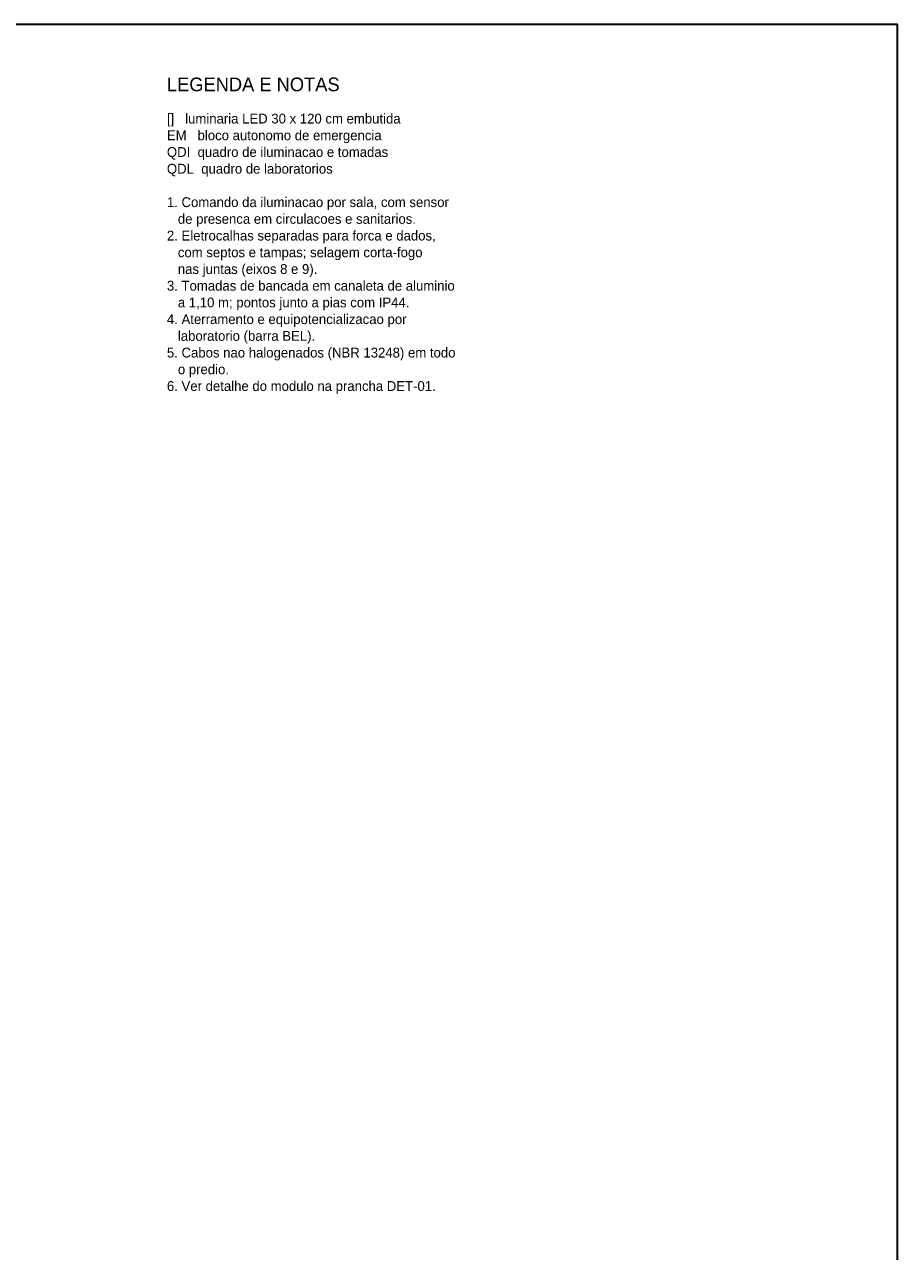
# Model space of a CAD drawing. Header units: metres. Extents: x -12 to 152, y -66 to 49.
# Tile 6 of 6: x 111 to 152, y -9 to 49. Entities that reach past the tile are written whole.
import ezdxf
from ezdxf.enums import TextEntityAlignment as Align

# ---------------------------------------------------------------- set-up
doc = ezdxf.new("R2010")
doc.units = ezdxf.units.M
doc.layers.add('FOLHA', color=7, linetype='Continuous', lineweight=35)
doc.layers.add('NOTA', color=7, linetype='Continuous', lineweight=18)

msp = doc.modelspace()

# ---------------------------------------------------------------- linework, layer by layer
at = {"layer": 'FOLHA'}
msp.add_lwpolyline([(-12, -66), (152.2, -66), (152.2, 48.8), (-12, 48.8)], close=True, dxfattribs=at)

# ---------------------------------------------------------------- texts
at = {"layer": 'NOTA'}
for s, height, p in [('LEGENDA E NOTAS', 0.64, (118, 46)), ('[]   luminaria LED 30 x 120 cm embutida', 0.46, (118, 44.4)), ('EM   bloco autonomo de emergencia', 0.46, (118, 43.618)), ('QDI  quadro de iluminacao e tomadas', 0.46, (118, 42.836)), ('QDL  quadro de laboratorios', 0.46, (118, 42.054)), ('1. Comando da iluminacao por sala, com sensor', 0.46, (118, 40.49)), ('   de presenca em circulacoes e sanitarios.', 0.46, (118, 39.708)), ('2. Eletrocalhas separadas para forca e dados,', 0.46, (118, 38.926)), ('   com septos e tampas; selagem corta-fogo', 0.46, (118, 38.144)), ('   nas juntas (eixos 8 e 9).', 0.46, (118, 37.362)), ('3. Tomadas de bancada em canaleta de aluminio', 0.46, (118, 36.58)), ('   a 1,10 m; pontos junto a pias com IP44.', 0.46, (118, 35.798)), ('4. Aterramento e equipotencializacao por', 0.46, (118, 35.016)), ('   laboratorio (barra BEL).', 0.46, (118, 34.234)), ('5. Cabos nao halogenados (NBR 13248) em todo', 0.46, (118, 33.452)), ('   o predio.', 0.46, (118, 32.67)), ('6. Ver detalhe do modulo na prancha DET-01.', 0.46, (118, 31.888))]:
    msp.add_text(s, height=height, dxfattribs=at).set_placement(p, align=Align.MIDDLE_LEFT)

doc.saveas('drawing.dxf')
